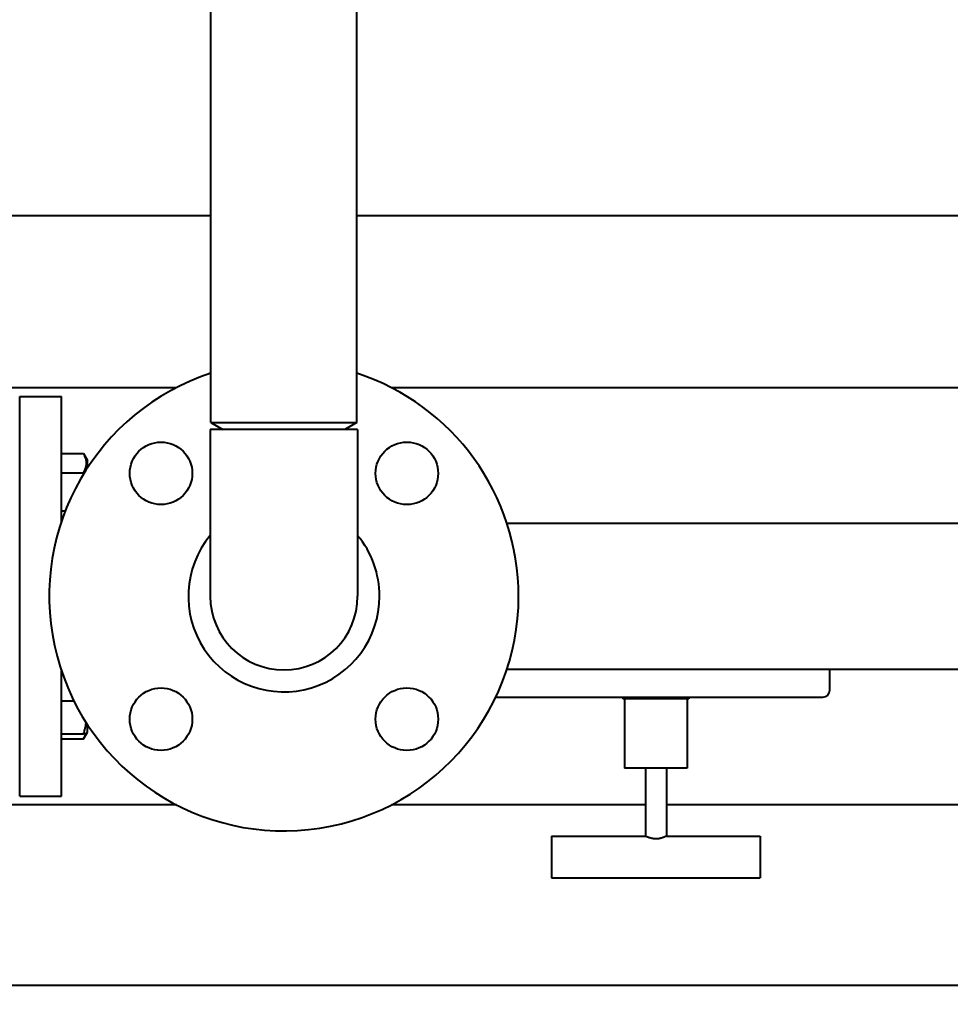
# Model space of a CAD drawing. Header units: millimetres. Extents: x -4428 to 3866, y -3426 to 3855.
# Tile 26 of 191: x -1160 to -893, y -2910 to -2627. Entities that reach past the tile are written whole.
import ezdxf

# ---------------------------------------------------------------- set-up
doc = ezdxf.new("R2010")
doc.units = ezdxf.units.MM
doc.linetypes.add('K5LT_BASIC', pattern=[0])
doc.linetypes.add('K5LT_THIN', pattern=[0])
doc.layers.add('Системный слой', color=7, linetype='Continuous')
doc.styles.add('KDIMTEXTSTYLE', font='GOST_AU.SHX', dxfattribs={"width": 0.96, "oblique": 15, "height": 5})
doc.dimstyles.new('KDIMSTYLE (1.00)', dxfattribs={"dimtxt": 5, "dimasz": 1, "dimexe": 2, "dimexo": 0, "dimgap": 1, "dimtad": 1, "dimtxsty": 'KDIMTEXTSTYLE', "dimsah": 1, "dimcen": 0, "dimdle": 1, "dimadec": 0, "dimazin": 0, "dimtfac": 0.667, "dimtmove": 0, "dimatfit": 3, "dimfxl": 1, "dimtvp": 1, "dimtolj": 1, "dimtzin": 0, "dimarcsym": 0})

# ---------------------------------------------------------------- blocks, each defined once
blk = doc.blocks.new('KDIMARROW_01')
at = {"layer": 'Системный слой'}
blk.add_hatch(color=0, dxfattribs=at).paths.add_polyline_path([(0, 0), (-5, 0.66), (-4.5, 0), (-5, -0.66)])
at = {"layer": 'Системный слой', "color": 0, "linetype": 'K5LT_THIN', "lineweight": 20}
for p, q in [((-4.5, 0), (-5, 0.66)), ((-5, 0.66), (0, 0)), ((0, 0), (-5, -0.66)), ((-5, -0.66), (-4.5, 0)), ((0, 0), (-1, 0))]:
    blk.add_line(p, q, dxfattribs=at)
blk = doc.blocks.new('U22')
at = {"layer": 'Системный слой', "color": 150, "linetype": 'K5LT_BASIC', "lineweight": 40, "true_color": 0x0080ff}
for p, q in [((-1105.34, -2742.59), (-1105.34, -2226.59)), ((-1063.34, -2742.59), (-1063.34, -2226.59)), ((-1918.45, -2683.09), (-1105.34, -2683.09)), ((-1063.34, -2683.09), (-241.34, -2683.09)), ((-1210.13, -2732.59), (-1115.26, -2732.59)), ((-1053.41, -2732.59), (-725.26, -2732.59)), ((-1160.34, -2850.09), (-1160.34, -2735.09)), ((-1160.34, -2735.09), (-1148.34, -2735.09)), ((-1148.34, -2771.14), (-1148.34, -2735.09)), ((-1105.34, -2742.59), (-1105.32, -2742.59)), ((-1105.34, -2742.59), (-1101.87, -2744.59)), ((-1105.32, -2742.59), (-1063.34, -2742.59)), ((-1063.34, -2742.59), (-1066.8, -2744.59)), ((-1063.14, -2744.59), (-1105.54, -2744.59)), ((-1105.54, -2744.59), (-1105.54, -2792.59)), ((-1063.14, -2744.59), (-1063.14, -2792.59)), ((-1148.34, -2751.57), (-1141.96, -2751.57)), ((-1141.96, -2751.57), (-1140.84, -2753.52)), ((-1141.11, -2753.04), (-1140.84, -2753.52)), ((-1140.84, -2755.66), (-1140.84, -2753.52)), ((-1148.34, -2757.06), (-1141.96, -2757.06)), ((-1148.34, -2768.03), (-1147.21, -2768.03)), ((-1020.19, -2771.59), (-809.34, -2771.59)), ((-1148.34, -2850.09), (-1148.34, -2814.05)), ((-1020.19, -2813.59), (-809.34, -2813.59)), ((-927.34, -2819.59), (-927.34, -2813.59)), ((-1148.34, -2822.64), (-1144.78, -2822.64)), ((-1023.38, -2821.59), (-977.34, -2821.59)), ((-986.84, -2821.59), (-986.84, -2822.09)), ((-977.34, -2822.09), (-986.84, -2822.09)), ((-986.34, -2822.09), (-986.34, -2842.09)), ((-977.34, -2821.59), (-977.34, -2822.09)), ((-977.34, -2821.59), (-929.34, -2821.59)), ((-967.84, -2822.09), (-977.34, -2822.09)), ((-968.34, -2822.09), (-968.34, -2842.09)), ((-967.84, -2821.59), (-967.84, -2822.09)), ((-1148.34, -2832.14), (-1141.96, -2832.14)), ((-1141.96, -2833.61), (-1140.84, -2831.67)), ((-1141.11, -2832.14), (-1141.96, -2832.14)), ((-1141.11, -2832.14), (-1140.84, -2831.67)), ((-1140.84, -2831.67), (-1140.84, -2829.52)), ((-1148.34, -2833.61), (-1141.96, -2833.61)), ((-968.34, -2842.09), (-986.34, -2842.09)), ((-980.34, -2842.09), (-980.34, -2861.59)), ((-974.34, -2842.09), (-974.34, -2861.59)), ((-1160.34, -2850.09), (-1148.34, -2850.09)), ((-1115.26, -2852.59), (-1210.13, -2852.59)), ((-980.34, -2852.59), (-1053.41, -2852.59)), ((-804.34, -2852.59), (-974.34, -2852.59)), ((-1007.34, -2861.59), (-980.34, -2861.59)), ((-1007.34, -2861.59), (-1007.34, -2873.59)), ((-974.34, -2861.59), (-947.34, -2861.59)), ((-947.34, -2861.59), (-947.34, -2873.59)), ((-1007.34, -2873.59), (-947.34, -2873.59)), ((-389.34, -2904.59), (-1389.34, -2904.59))]:
    blk.add_line(p, q, dxfattribs=at)
for centre in [(-1119.69, -2757.24), (-1048.98, -2757.24), (-1119.69, -2827.95), (-1048.98, -2827.95)]:
    blk.add_circle(centre, 9, dxfattribs=at)
for centre, radius, start, end in [((-1084.34, -2792.59), 67.5, 108.1262, 0), ((-1084.34, -2792.59), 67.5, 0, 71.8738), ((-1084.34, -2792.59), 27.5, 140.4356, 0), ((-1084.34, -2792.59), 27.5, 0, 39.5644), ((-1084.34, -2792.59), 21.2, 180, 0), ((-929.34, -2819.59), 2, 270, 0)]:
    blk.add_arc(centre, radius, start, end, dxfattribs=at)
for points, knots in [([(-1141.96, -2757.06), (-1141.82, -2756.81), (-1141.61, -2756.42), (-1141.4, -2755.88), (-1141.27, -2755.47), (-1141.18, -2755.1), (-1141.12, -2754.71), (-1141.1, -2754.33), (-1141.12, -2753.96), (-1141.17, -2753.58), (-1141.25, -2753.2), (-1141.43, -2752.64), (-1141.67, -2752.09), (-1141.88, -2751.7), (-1141.96, -2751.57)], [0, 0, 0, 0, 2.031939, 3.311633, 4.396645, 5.423589, 6.350589, 7.49983, 8.533187, 9.335775, 10.524184, 11.684847, 13.915004, 15, 15, 15, 15]), ([(-1141.89, -2757.32), (-1141.89, -2757.31), (-1141.89, -2757.3), (-1141.9, -2757.28), (-1141.9, -2757.25), (-1141.93, -2757.17), (-1141.95, -2757.1), (-1141.96, -2757.06)], [0, 0, 0, 0, 0.062044, 0.124089, 0.248177, 0.496354, 1.071646, 1.071646, 1.071646, 1.071646]), ([(-1141.96, -2832.14), (-1141.88, -2831.92), (-1141.75, -2831.5), (-1141.57, -2830.83), (-1141.41, -2830.18), (-1141.29, -2829.53), (-1141.23, -2829.13), (-1141.21, -2828.95)], [0, 0, 0, 0, 1.74497, 3.181003, 5.027336, 6.667546, 8, 8, 8, 8]), ([(-1141.96, -2833.61), (-1141.87, -2833.46), (-1141.73, -2833.2), (-1141.5, -2832.71), (-1141.37, -2832.37), (-1141.3, -2832.14)], [0, 0, 0, 0, 1.918281, 3.26766, 6, 6, 6, 6]), ([(-974.34, -2861.59), (-974.34, -2861.59), (-974.35, -2861.6), (-974.41, -2861.63), (-974.48, -2861.66), (-974.55, -2861.7), (-974.68, -2861.76), (-974.87, -2861.84), (-975.18, -2861.97), (-975.51, -2862.09), (-975.84, -2862.19), (-976.09, -2862.25), (-976.38, -2862.31), (-976.68, -2862.36), (-977.01, -2862.39), (-977.32, -2862.4), (-977.6, -2862.39), (-977.84, -2862.37), (-978.09, -2862.34), (-978.32, -2862.31), (-978.66, -2862.23), (-979.05, -2862.13), (-979.46, -2861.98), (-979.76, -2861.86), (-979.97, -2861.77), (-980.09, -2861.71), (-980.2, -2861.66), (-980.29, -2861.61), (-980.33, -2861.59), (-980.34, -2861.59), (-980.34, -2861.59)], [0, 0, 0, 0, 1.371989, 2.313418, 3.049733, 3.71259, 4.533795, 5.966719, 7.467084, 9.374021, 10.35822, 11.414053, 12.229287, 13.398745, 14.443812, 15.504834, 16.435349, 17.123815, 17.862309, 18.861166, 19.54986, 21.493672, 23.243588, 24.874122, 26.238082, 27.118612, 27.742929, 29.232079, 30.543845, 31, 31, 31, 31])]:
    blk.add_open_spline(points, degree=3, knots=knots, dxfattribs=at)

msp = doc.modelspace()

# ---------------------------------------------------------------- block references
at = {"layer": 'Системный слой'}
msp.add_blockref('U22', (0, 0), dxfattribs=at)

# ---------------------------------------------------------------- dimensions: what is measured, and where the dimension line sits
at = {"layer": 'Системный слой', "color": 7}
msp.add_linear_dim(base=(-4135.336, -3162.711), p1=(47.664, -1618.592), p2=(-4135.336, -1408.744), location=(-2079.336, -3162.711), dimstyle='KDIMSTYLE (1.00)', override={"dimexo": 0, "dimpost": '\\H75.0;\\W0.965;\\Q15;<>', "dimblk1": 'KDIMARROW_01', "dimblk2": 'KDIMARROW_01', "dimse1": 0, "dimse2": 0, "dimclrt": 7, "dimtolj": 1}, dxfattribs=at).render()

doc.saveas('drawing.dxf')
